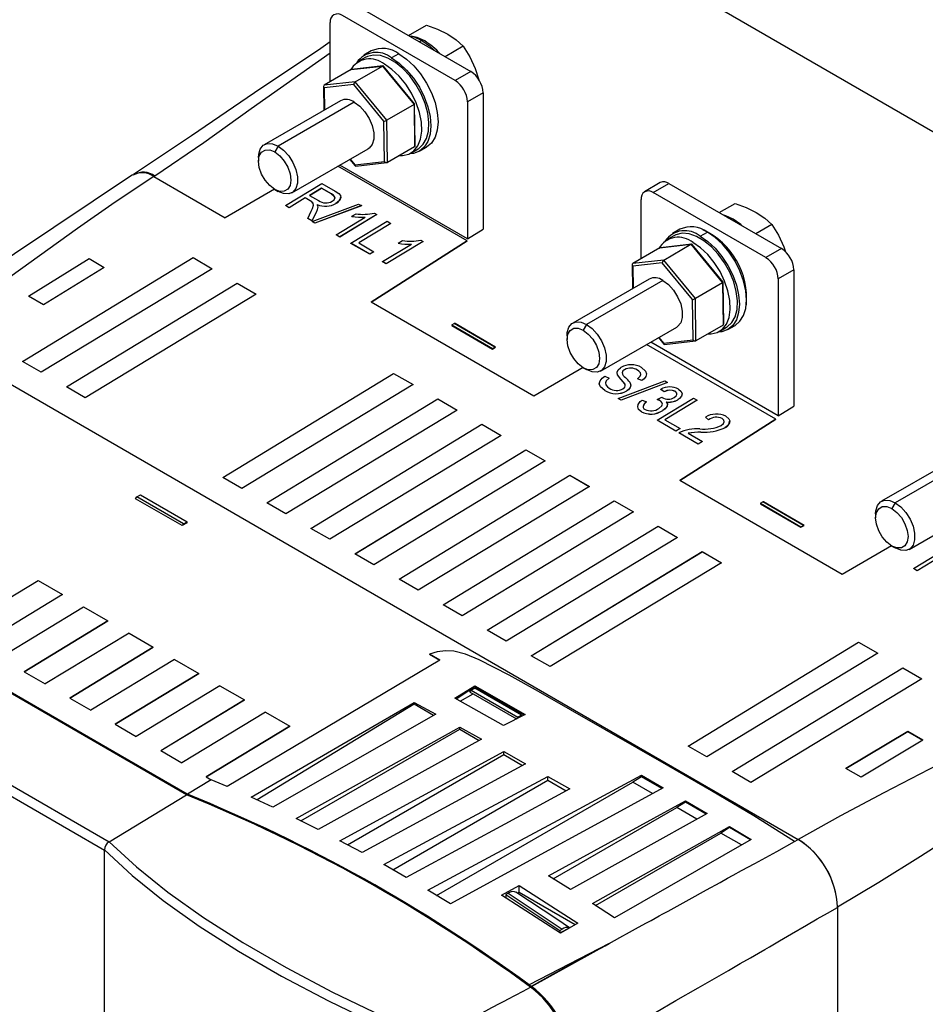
# Model space of a CAD drawing. Header units: millimetres. Extents: x 0 to 1537, y 0 to 1187.
# Tile 25 of 44: x 620 to 750, y 876 to 1018. Entities that reach past the tile are written whole.
import ezdxf

# ---------------------------------------------------------------- set-up
doc = ezdxf.new("R2010")
doc.units = ezdxf.units.MM
doc.header["$LTSCALE"] = 5.5

msp = doc.modelspace()

# ---------------------------------------------------------------- linework, layer by layer
for p, q in [((834.392, 954.387), (694.89, 1034.974)), ((668.506, 1020.397), (684.764, 1011.006)), ((682.501, 1009.7), (666.243, 1019.092)), ((664.476, 1009.538), (664.476, 1018.071)), ((675.751, 1016.212), (678.361, 1017.718)), ((677.675, 1015.484), (677.343, 1015.293)), ((683.666, 1014.653), (681.057, 1013.147)), ((669.524, 1013.047), (668.484, 1012.447)), ((670.374, 1013.976), (669.334, 1013.376)), ((674.372, 1013.578), (673.332, 1012.979)), ((667.511, 1011.289), (671.989, 1011.81)), ((672.058, 1011.834), (667.591, 1011.315)), ((668.063, 1009.545), (671.989, 1011.81)), ((671.989, 1011.81), (676.558, 1006.245)), ((676.643, 1006.334), (672.162, 1011.792)), ((685.403, 1011.47), (685.926, 1009.798)), ((667.511, 1011.289), (663.585, 1009.024)), ((684.764, 1011.006), (682.501, 1009.7)), ((663.498, 1008.859), (663.55, 1005.421)), ((668.063, 1009.545), (663.585, 1009.024)), ((667.855, 1009.137), (663.587, 1008.641)), ((663.587, 1008.641), (663.635, 1005.47)), ((672.21, 1003.833), (667.855, 1009.137)), ((672.632, 1003.98), (668.063, 1009.545)), ((686.531, 1007.943), (684.268, 1006.638)), ((686.531, 1007.943), (686.531, 988.261)), ((665.943, 1006.802), (654.944, 1000.456)), ((667.942, 1006.603), (656.943, 1000.258)), ((676.558, 1006.245), (672.632, 1003.98)), ((676.558, 1006.245), (676.649, 1000.159)), ((676.736, 1000.324), (676.646, 1006.325)), ((684.268, 1006.638), (684.268, 986.887)), ((672.297, 998.033), (672.21, 1003.833)), ((672.723, 997.894), (672.632, 1003.98)), ((656.943, 1000.258), (656.455, 999.412)), ((676.649, 1000.159), (672.723, 997.894)), ((677.33, 999.517), (678.369, 1000.117)), ((658.942, 993.527), (669.941, 999.872)), ((676.1, 999.246), (677.14, 999.846)), ((654.116, 998.627), (654.115, 998.063)), ((684.236, 986.573), (665.575, 997.353)), ((684.268, 986.887), (665.863, 997.519)), ((667.291, 998.343), (668.072, 997.391)), ((667.342, 998.373), (668.029, 997.536)), ((668.029, 997.536), (672.297, 998.033)), ((668.176, 997.349), (672.643, 997.869)), ((639.157, 995.934), (639.02, 995.846)), ((639.02, 995.85), (649.298, 989.912)), ((639.157, 995.934), (639.166, 995.929)), ((658.006, 991.678), (663.266, 994.868)), ((663.266, 994.868), (665.192, 993.755)), ((712.108, 994.98), (709.845, 993.674)), ((711.094, 993.55), (713.357, 994.856)), ((713.357, 994.856), (729.616, 985.464)), ((656.425, 994.025), (649.298, 989.912)), ((656.455, 994.007), (656.943, 993.725)), ((663.197, 994.195), (661.475, 993.148)), ((661.475, 993.148), (662.764, 992.404)), ((661.478, 993.146), (663.197, 994.191)), ((664.63, 993.368), (663.197, 994.195)), ((663.197, 994.195), (663.197, 994.191)), ((663.197, 994.191), (664.629, 993.364)), ((664.63, 993.368), (664.629, 993.364)), ((727.352, 984.158), (711.094, 993.55)), ((658.005, 991.674), (658.006, 991.678)), ((658.545, 991.363), (658.005, 991.674)), ((658.545, 991.367), (658.006, 991.678)), ((660.871, 992.781), (658.545, 991.367)), ((660.871, 992.777), (658.545, 991.363)), ((661.574, 992.375), (660.871, 992.781)), ((660.871, 992.781), (660.871, 992.777)), ((661.574, 992.371), (660.871, 992.777)), ((661.574, 992.371), (661.574, 992.375)), ((661.844, 989.38), (668.554, 991.894)), ((668.958, 991.661), (662.256, 989.142)), ((668.958, 991.657), (662.256, 989.138)), ((665.295, 991.981), (665.295, 991.985)), ((668.554, 991.894), (668.958, 991.661)), ((668.958, 991.661), (668.958, 991.657)), ((709.327, 983.996), (709.327, 992.529)), ((720.602, 990.67), (722.894, 991.992)), ((658.545, 991.363), (658.545, 991.367)), ((661.211, 989.827), (661.73, 990.86)), ((662.49, 990.787), (661.824, 989.473)), ((662.49, 990.782), (661.824, 989.468)), ((662.49, 990.782), (662.49, 990.787)), ((662.697, 991.506), (662.705, 991.46)), ((662.698, 991.502), (662.705, 991.456)), ((662.705, 991.456), (662.705, 991.46)), ((671.182, 990.376), (665.861, 987.141)), ((671.182, 990.372), (665.861, 987.136)), ((667.589, 990.122), (668.191, 990.487)), ((670.84, 990.573), (671.182, 990.376)), ((671.182, 990.372), (671.182, 990.376)), ((661.824, 989.473), (661.211, 989.827)), ((661.211, 989.822), (661.211, 989.827)), ((661.824, 989.468), (661.211, 989.822)), ((661.824, 989.468), (661.824, 989.473)), ((662.256, 989.142), (661.844, 989.38)), ((661.844, 989.376), (661.844, 989.38)), ((662.256, 989.138), (661.844, 989.376)), ((662.256, 989.138), (662.256, 989.142)), ((665.322, 987.452), (669.513, 989.993)), ((667.441, 986.228), (672.702, 989.417)), ((667.588, 990.118), (667.589, 990.122)), ((673.233, 989.11), (668.587, 986.285)), ((673.234, 989.106), (668.591, 986.283)), ((672.702, 989.417), (673.233, 989.11)), ((673.234, 989.106), (673.233, 989.11)), ((721.815, 989.97), (722.208, 989.759)), ((722.208, 989.759), (722.194, 989.751)), ((722.208, 989.759), (722.601, 989.516)), ((728.199, 988.927), (725.908, 987.606)), ((665.861, 987.141), (665.322, 987.452)), ((665.322, 987.448), (665.322, 987.452)), ((665.861, 987.136), (665.322, 987.448)), ((684.268, 986.887), (686.531, 988.261)), ((714.057, 987.321), (713.017, 986.721)), ((714.907, 988.25), (713.867, 987.65)), ((717.865, 987.253), (718.905, 987.853)), ((665.861, 987.136), (665.861, 987.141)), ((670.168, 984.652), (667.441, 986.228)), ((667.441, 986.223), (667.441, 986.228)), ((670.168, 984.648), (667.441, 986.223)), ((668.587, 986.285), (670.775, 985.021)), ((670.391, 977.727), (684.236, 986.573)), ((684.236, 986.569), (670.395, 977.725)), ((672.022, 983.581), (676.213, 986.122)), ((677.883, 986.505), (672.561, 983.27)), ((677.883, 986.501), (672.561, 983.266)), ((674.289, 986.251), (674.892, 986.616)), ((674.289, 986.247), (674.289, 986.251)), ((677.541, 986.703), (677.883, 986.505)), ((677.883, 986.501), (677.883, 986.505)), ((684.236, 986.573), (684.236, 986.569)), ((712.044, 985.564), (716.522, 986.084)), ((716.591, 986.109), (712.124, 985.589)), ((712.596, 983.82), (716.522, 986.084)), ((716.522, 986.084), (721.091, 980.52)), ((721.176, 980.608), (716.695, 986.067)), ((670.775, 985.021), (670.168, 984.652)), ((670.775, 985.017), (670.168, 984.648)), ((670.168, 984.648), (670.168, 984.652)), ((670.775, 985.021), (670.775, 985.017)), ((712.044, 985.564), (708.118, 983.299)), ((729.616, 985.464), (727.352, 984.158)), ((729.936, 985.744), (730.163, 985.019)), ((620.046, 969.176), (644.671, 984.166)), ((620.05, 969.173), (644.671, 984.162)), ((620.903, 978.617), (629.681, 984.022)), ((620.907, 978.615), (629.681, 984.018)), ((629.681, 984.022), (631.862, 982.762)), ((629.681, 984.018), (629.681, 984.022)), ((629.681, 984.018), (631.858, 982.76)), ((644.671, 984.166), (647.435, 982.57)), ((644.671, 984.162), (644.671, 984.166)), ((644.671, 984.162), (647.431, 982.568)), ((672.561, 983.27), (672.022, 983.581)), ((672.022, 983.577), (672.022, 983.581)), ((672.561, 983.266), (672.022, 983.577)), ((672.561, 983.266), (672.561, 983.27)), ((708.031, 983.133), (708.082, 979.695)), ((712.596, 983.82), (708.118, 983.299)), ((712.388, 983.412), (708.12, 982.916)), ((716.743, 978.108), (712.388, 983.412)), ((717.165, 978.255), (712.596, 983.82)), ((647.435, 982.57), (622.742, 967.618)), ((631.862, 982.762), (623.085, 977.357)), ((708.12, 982.916), (708.168, 979.744)), ((731.383, 982.402), (729.119, 981.096)), ((731.383, 982.402), (731.383, 962.729)), ((626.408, 965.5), (651.033, 980.491)), ((626.412, 965.498), (651.033, 980.487)), ((651.033, 980.491), (653.797, 978.895)), ((651.033, 980.487), (651.033, 980.491)), ((651.033, 980.487), (653.793, 978.893)), ((710.476, 981.076), (699.477, 974.731)), ((712.475, 980.878), (701.476, 974.532)), ((721.091, 980.52), (717.165, 978.255)), ((721.091, 980.52), (721.182, 974.434)), ((721.269, 974.599), (721.179, 980.6)), ((729.119, 981.096), (729.119, 961.355)), ((653.797, 978.895), (629.104, 963.943)), ((623.085, 977.357), (620.903, 978.617)), ((693.831, 964.187), (670.391, 977.727)), ((716.83, 972.307), (716.743, 978.108)), ((717.256, 972.169), (717.165, 978.255)), ((682.012, 974.444), (682.366, 974.637)), ((682.481, 974.65), (682.366, 974.637)), ((688.228, 971.251), (682.366, 974.637)), ((688.343, 971.264), (682.481, 974.65)), ((701.476, 974.532), (700.988, 973.687)), ((682.012, 974.444), (682.011, 974.365)), ((682.011, 974.365), (687.873, 970.978)), ((682.012, 974.444), (687.875, 971.057)), ((703.475, 967.801), (714.474, 974.147)), ((721.182, 974.434), (717.256, 972.169)), ((720.633, 973.521), (721.673, 974.12)), ((721.863, 973.791), (722.902, 974.391)), ((605.991, 973.026), (732.017, 900.225)), ((605.991, 973.022), (732.009, 900.225)), ((698.649, 972.902), (698.648, 972.338)), ((729.119, 961.355), (710.722, 971.982)), ((711.824, 972.618), (712.605, 971.666)), ((711.875, 972.647), (712.562, 971.811)), ((712.562, 971.811), (716.83, 972.307)), ((712.709, 971.624), (717.176, 972.143)), ((687.873, 970.978), (688.343, 971.264)), ((687.875, 971.057), (687.873, 970.978)), ((687.875, 971.057), (688.228, 971.251)), ((688.228, 971.251), (688.343, 971.264)), ((728.769, 960.848), (710.108, 971.628)), ((622.742, 967.618), (620.046, 969.176)), ((648.955, 952.453), (673.618, 967.467)), ((648.959, 952.451), (673.618, 967.463)), ((673.618, 967.467), (676.418, 965.849)), ((673.618, 967.463), (673.618, 967.467)), ((673.618, 967.463), (676.415, 965.847)), ((700.958, 968.299), (693.831, 964.187)), ((700.988, 968.282), (701.476, 968)), ((706.952, 967.993), (706.952, 967.997)), ((708.805, 967.926), (708.805, 967.93)), ((704.105, 967.064), (704.709, 966.795)), ((704.709, 966.791), (704.709, 966.795)), ((706.035, 963.852), (712.745, 966.366)), ((706.403, 966.616), (706.403, 966.62)), ((713.149, 966.133), (706.447, 963.614)), ((713.149, 966.129), (706.447, 963.61)), ((708.836, 966.692), (708.837, 966.696)), ((709.438, 966.424), (708.836, 966.692)), ((709.438, 966.428), (708.837, 966.696)), ((709.438, 966.424), (709.438, 966.428)), ((712.745, 966.366), (713.149, 966.133)), ((713.149, 966.133), (713.149, 966.129)), ((629.104, 963.943), (626.408, 965.5)), ((676.418, 965.849), (651.688, 950.875)), ((704.09, 964.971), (704.09, 964.976)), ((707.273, 964.95), (707.273, 964.945)), ((712.654, 964.815), (712.188, 965.164)), ((712.188, 965.16), (712.188, 965.164)), ((712.654, 964.811), (712.188, 965.16)), ((712.654, 964.811), (712.654, 964.815)), ((714.237, 964.869), (714.237, 964.873)), ((655.317, 948.778), (679.98, 963.792)), ((655.321, 948.776), (679.98, 963.787)), ((679.98, 963.792), (682.78, 962.174)), ((679.98, 963.787), (679.98, 963.792)), ((679.98, 963.787), (682.777, 962.172)), ((706.447, 963.614), (706.035, 963.852)), ((706.035, 963.848), (706.035, 963.852)), ((706.447, 963.61), (706.035, 963.848)), ((706.447, 963.61), (706.447, 963.614)), ((709.507, 963.62), (710.111, 963.35)), ((710.112, 963.346), (710.111, 963.35)), ((711.632, 960.7), (716.893, 963.889)), ((711.636, 963.692), (711.637, 963.696)), ((711.637, 963.696), (712.309, 964.025)), ((712.077, 963.521), (712.077, 963.525)), ((712.309, 964.025), (712.379, 963.977)), ((717.424, 963.582), (712.778, 960.757)), ((717.425, 963.578), (712.782, 960.755)), ((714.626, 963.66), (714.626, 963.664)), ((716.893, 963.889), (717.424, 963.582)), ((717.425, 963.578), (717.424, 963.582)), ((682.78, 962.174), (658.05, 947.2)), ((709.369, 961.922), (709.369, 961.926)), ((712.455, 962.101), (712.455, 962.097)), ((729.119, 961.355), (731.383, 962.729)), ((714.359, 959.124), (711.632, 960.7)), ((711.632, 960.695), (711.632, 960.7)), ((714.359, 959.12), (711.632, 960.695)), ((712.778, 960.757), (714.966, 959.493)), ((714.924, 952.002), (728.769, 960.848)), ((728.769, 960.844), (714.928, 952)), ((719.081, 960.779), (718.614, 961.127)), ((718.614, 961.123), (718.614, 961.127)), ((719.081, 960.774), (718.614, 961.123)), ((719.081, 960.774), (719.081, 960.779)), ((721.016, 960.953), (721.016, 960.957)), ((728.769, 960.848), (728.769, 960.844)), ((661.679, 945.103), (686.341, 960.117)), ((661.683, 945.101), (686.341, 960.112)), ((686.341, 960.117), (689.142, 958.499)), ((686.341, 960.112), (686.341, 960.117)), ((686.341, 960.112), (689.138, 958.497)), ((714.966, 959.493), (714.359, 959.124)), ((714.966, 959.489), (714.359, 959.12)), ((714.359, 959.12), (714.359, 959.124)), ((714.966, 959.493), (714.966, 959.489)), ((717.973, 958.978), (717.973, 958.974)), ((721.427, 959.607), (721.427, 959.611)), ((689.142, 958.499), (664.412, 943.525)), ((714.777, 958.879), (714.778, 958.883)), ((717.573, 957.264), (714.777, 958.879)), ((717.573, 957.268), (714.778, 958.883)), ((716.126, 958.823), (718.18, 957.637)), ((718.18, 957.637), (717.573, 957.268)), ((718.18, 957.633), (717.573, 957.264)), ((718.18, 957.633), (718.18, 957.637)), ((668.041, 941.428), (692.703, 956.442)), ((668.045, 941.426), (692.703, 956.437)), ((692.703, 956.442), (695.504, 954.824)), ((692.703, 956.437), (692.703, 956.442)), ((692.703, 956.437), (695.5, 954.822)), ((717.573, 957.264), (717.573, 957.268)), ((695.504, 954.824), (670.774, 939.85)), ((755.009, 955.351), (744.01, 949.006)), ((757.008, 955.152), (746.009, 948.807)), ((651.688, 950.875), (648.955, 952.453)), ((674.403, 937.753), (699.065, 952.767)), ((674.406, 937.751), (699.065, 952.762)), ((699.065, 952.767), (701.866, 951.149)), ((699.065, 952.762), (699.065, 952.767)), ((699.065, 952.762), (701.862, 951.147)), ((738.364, 938.462), (714.924, 952.002)), ((701.866, 951.149), (677.136, 936.175)), ((643.705, 906.669), (570.195, 949.133)), ((643.85, 906.745), (570.333, 949.213)), ((644.534, 906.34), (570.333, 949.204)), ((636.364, 949.372), (636.549, 949.63)), ((643.073, 945.496), (636.364, 949.372)), ((636.549, 949.63), (637.063, 949.948)), ((643.272, 945.747), (636.549, 949.63)), ((637.063, 949.948), (643.823, 946.043)), ((680.765, 934.078), (705.427, 949.092)), ((680.768, 934.076), (705.427, 949.087)), ((705.427, 949.092), (708.228, 947.474)), ((705.427, 949.087), (705.427, 949.092)), ((705.427, 949.087), (708.224, 947.472)), ((658.05, 947.2), (655.317, 948.778)), ((726.545, 948.718), (726.544, 948.639)), ((726.544, 948.639), (732.406, 945.253)), ((726.545, 948.718), (726.899, 948.912)), ((726.545, 948.718), (732.408, 945.332)), ((727.014, 948.925), (726.899, 948.912)), ((732.761, 945.525), (726.899, 948.912)), ((732.876, 945.538), (727.014, 948.925)), ((746.009, 948.807), (745.521, 947.961)), ((748.008, 942.076), (759.007, 948.421)), ((708.228, 947.474), (683.498, 932.499)), ((743.182, 947.176), (743.181, 946.612)), ((643.823, 945.921), (643.073, 945.496)), ((643.272, 945.747), (643.073, 945.496)), ((643.272, 945.747), (643.823, 946.043)), ((643.823, 945.921), (643.823, 946.043)), ((664.412, 943.525), (661.679, 945.103)), ((687.126, 930.403), (711.789, 945.417)), ((687.13, 930.401), (711.789, 945.412)), ((711.789, 945.417), (714.589, 943.799)), ((711.789, 945.412), (711.789, 945.417)), ((711.789, 945.412), (714.586, 943.796)), ((732.406, 945.253), (732.876, 945.538)), ((732.408, 945.332), (732.406, 945.253)), ((732.408, 945.332), (732.761, 945.525)), ((732.761, 945.525), (732.876, 945.538)), ((714.589, 943.799), (689.859, 928.824)), ((559.747, 941.948), (632.569, 899.881)), ((745.491, 942.574), (738.364, 938.462)), ((745.521, 942.557), (746.009, 942.275)), ((748.66, 939.31), (753.319, 942.135)), ((559.059, 940.734), (631.881, 898.666)), ((670.774, 939.85), (668.041, 941.428)), ((693.488, 926.728), (718.151, 941.742)), ((693.492, 926.726), (718.151, 941.737)), ((718.151, 941.742), (720.951, 940.124)), ((718.151, 941.737), (718.151, 941.742)), ((718.151, 941.737), (720.948, 940.121)), ((753.852, 941.827), (749.199, 938.998)), ((753.852, 941.823), (749.199, 938.994)), ((720.951, 940.124), (696.221, 925.149)), ((749.199, 938.998), (748.66, 939.31)), ((748.66, 939.306), (748.66, 939.31)), ((749.199, 938.994), (748.66, 939.306)), ((677.136, 936.175), (674.403, 937.753)), ((749.199, 938.994), (749.199, 938.998)), ((610.212, 930.245), (622.308, 937.562)), ((622.308, 937.562), (625.806, 935.541)), ((625.806, 935.541), (613.742, 928.205)), ((625.806, 935.541), (613.749, 928.201)), ((616.772, 926.455), (628.868, 933.773)), ((628.868, 933.773), (632.366, 931.752)), ((683.498, 932.499), (680.765, 934.078)), ((620.302, 924.416), (632.366, 931.752)), ((632.366, 931.752), (620.309, 924.412)), ((635.427, 929.983), (623.331, 922.666)), ((635.427, 929.983), (638.925, 927.963)), ((689.859, 928.824), (687.126, 930.403)), ((626.862, 920.626), (638.925, 927.963)), ((638.925, 927.963), (626.868, 920.623)), ((716.11, 913.682), (740.735, 928.673)), ((716.114, 913.68), (740.735, 928.669)), ((740.735, 928.673), (743.499, 927.077)), ((740.735, 928.669), (740.735, 928.673)), ((740.735, 928.669), (743.495, 927.074)), ((678.813, 926.934), (680.302, 926.098)), ((680.281, 926.086), (678.813, 926.934)), ((696.221, 925.149), (693.488, 926.728)), ((743.499, 927.077), (718.806, 912.125)), ((641.987, 926.194), (629.891, 918.877)), ((641.987, 926.194), (645.485, 924.173)), ((680.302, 926.098), (649.599, 907.84)), ((722.472, 910.007), (747.097, 924.998)), ((722.475, 910.005), (747.097, 924.994)), ((747.097, 924.998), (749.861, 923.402)), ((747.097, 924.998), (747.097, 924.994)), ((747.097, 924.994), (749.857, 923.399)), ((620.302, 924.416), (623.331, 922.666)), ((633.422, 916.837), (645.485, 924.173)), ((645.485, 924.173), (633.428, 916.833)), ((749.861, 923.402), (725.168, 908.45)), ((648.547, 922.404), (636.451, 915.087)), ((648.547, 922.404), (652.073, 920.367)), ((682.449, 920.589), (685.348, 922.363)), ((685.352, 922.232), (682.65, 920.477)), ((684.815, 921.748), (685.33, 922.066)), ((692.089, 918.161), (685.33, 922.066)), ((685.348, 922.363), (692.591, 918.265)), ((685.352, 922.232), (685.348, 922.363)), ((692.395, 918.163), (685.352, 922.232)), ((626.862, 920.626), (629.891, 918.877)), ((689.485, 916.654), (682.449, 920.589)), ((683.224, 920.156), (685.118, 921.246)), ((684.63, 921.49), (684.815, 921.748)), ((684.63, 921.49), (685.085, 921.227)), ((684.815, 921.748), (691.538, 917.865)), ((685.118, 921.246), (691.36, 917.64)), ((640.01, 913.031), (652.073, 920.367)), ((652.073, 920.367), (640.016, 913.028)), ((653.051, 906.311), (676.595, 919.994)), ((676.595, 919.73), (653.905, 905.917)), ((676.595, 919.994), (679.721, 918.311)), ((676.595, 919.73), (676.595, 919.994)), ((679.384, 918.119), (676.595, 919.73)), ((655.135, 918.599), (643.039, 911.281)), ((655.135, 918.599), (658.633, 916.578)), ((679.721, 918.311), (656.159, 904.876)), ((692.591, 918.265), (689.485, 916.654)), ((691.848, 917.902), (691.36, 917.64)), ((691.538, 917.865), (691.36, 917.64)), ((692.089, 918.161), (691.538, 917.865)), ((692.089, 918.039), (691.848, 917.902)), ((691.868, 917.89), (691.848, 917.902)), ((692.089, 918.039), (692.089, 918.161)), ((633.422, 916.837), (636.451, 915.087)), ((646.569, 909.242), (658.633, 916.578)), ((658.633, 916.578), (646.576, 909.238)), ((659.545, 903.249), (683.154, 916.442)), ((683.154, 916.128), (683.154, 916.442)), ((683.154, 916.442), (686.298, 914.711)), ((660.234, 902.905), (683.154, 916.128)), ((683.154, 916.128), (685.945, 914.516)), ((738.903, 910.452), (747.809, 915.783)), ((747.809, 915.779), (738.906, 910.45)), ((747.809, 915.783), (749.99, 914.523)), ((747.809, 915.779), (747.809, 915.783)), ((749.987, 914.521), (747.809, 915.779)), ((686.298, 914.711), (662.718, 901.664)), ((718.806, 912.125), (716.11, 913.682)), ((749.99, 914.523), (741.084, 909.192)), ((640.01, 913.031), (643.039, 911.281)), ((665.865, 900.036), (689.516, 912.919)), ((666.968, 899.445), (689.516, 912.453)), ((689.516, 912.919), (692.67, 911.144)), ((689.516, 912.453), (689.516, 912.919)), ((689.516, 912.453), (692.212, 910.895)), ((692.67, 911.144), (669.08, 898.314)), ((646.569, 909.242), (647.302, 908.819)), ((695.878, 909.319), (699.035, 907.504)), ((695.878, 908.778), (695.878, 909.319)), ((709.392, 909.269), (708.126, 908.499)), ((709.392, 909.494), (712.524, 907.676)), ((709.392, 909.494), (709.392, 909.269)), ((712.332, 907.571), (709.392, 909.269)), ((725.168, 908.45), (722.472, 910.007)), ((741.084, 909.192), (738.903, 910.452)), ((647.302, 908.819), (643.85, 906.745)), ((649.599, 907.84), (647.302, 908.819)), ((673.479, 895.856), (695.878, 908.778)), ((679.788, 892.15), (708.126, 908.499)), ((695.878, 908.778), (698.543, 907.238)), ((710.994, 906.842), (708.126, 908.499)), ((632.576, 899.885), (643.705, 906.669)), ((656.159, 904.876), (653.051, 906.311)), ((695.947, 894.971), (715.754, 905.794)), ((715.754, 905.594), (714.488, 904.824)), ((715.754, 905.794), (718.882, 903.965)), ((715.754, 905.794), (715.754, 905.594)), ((718.725, 903.878), (715.754, 905.594)), ((696.652, 894.534), (714.488, 904.824)), ((718.882, 903.965), (699.129, 892.994)), ((717.4, 903.142), (714.488, 904.824)), ((662.718, 901.664), (659.545, 903.249)), ((702.34, 890.961), (722.116, 902.069)), ((702.742, 890.702), (720.85, 901.148)), ((722.116, 901.919), (720.85, 901.148)), ((723.832, 899.426), (720.85, 901.148)), ((722.116, 902.069), (725.239, 900.232)), ((722.116, 902.069), (722.116, 901.919)), ((725.137, 900.174), (722.116, 901.919)), ((632.576, 899.885), (632.569, 899.881)), ((669.08, 898.314), (665.865, 900.036)), ((725.239, 900.232), (705.491, 888.927)), ((731.463, 899.904), (732.009, 900.225)), ((731.464, 899.905), (732.009, 900.212)), ((732.009, 900.225), (732.009, 900.212)), ((631.881, 898.666), (631.88, 898.702)), ((631.881, 724.112), (631.881, 898.666)), ((675.442, 894.734), (672.207, 896.583)), ((689.173, 892.175), (691.747, 893.581)), ((691.747, 893.581), (700.213, 888.143)), ((691.747, 892.607), (691.747, 893.581)), ((699.129, 892.994), (695.947, 894.971)), ((681.804, 890.926), (678.57, 892.89)), ((697.683, 886.705), (689.173, 892.175)), ((690.152, 892.468), (689.796, 892.255)), ((689.796, 892.255), (697.603, 887.072)), ((689.796, 892.255), (689.808, 891.767)), ((690.152, 892.468), (697.953, 887.289)), ((697.173, 888.696), (691.261, 892.621)), ((691.498, 892.464), (691.747, 892.607)), ((691.747, 892.607), (699.841, 887.932)), ((705.491, 888.927), (702.34, 890.961)), ((737.669, 890.407), (737.669, 724.519)), ((737.67, 890.429), (737.67, 890.406)), ((737.67, 890.406), (737.67, 724.519)), ((698.977, 887.478), (697.179, 888.706)), ((700.213, 888.143), (697.683, 886.705)), ((697.603, 887.072), (697.953, 887.289)), ((697.603, 887.072), (697.612, 886.675)), ((698.977, 887.478), (697.612, 886.675)), ((704.742, 885.214), (693.159, 879.243)), ((693.504, 878.994), (704.742, 885.214)), ((693.159, 879.243), (693.504, 879.044)), ((693.504, 878.994), (693.504, 879.044))]:
    msp.add_line(p, q)
at = {"flags": 128}
for points in [[(678.361, 1017.718), (679.958, 1017.139), (681.424, 1016.422)], [(675.743, 1016.207), (676.572, 1015.996), (677.675, 1015.484)], [(678.099, 1015.419), (677.015, 1015.918), (676.15, 1016.123)], [(681.424, 1016.422), (682.642, 1015.593), (683.666, 1014.653)], [(664.476, 1015.274), (663.11, 1014.355), (653.56, 1007.928), (644.444, 1001.742), (636.082, 996.179)], [(677.675, 1015.484), (678.778, 1014.721), (679.584, 1013.998)], [(683.666, 1014.653), (684.614, 1013.149), (685.403, 1011.47)], [(664.476, 1013.658), (653.053, 1005.653), (646.203, 1000.742), (639.166, 995.929)], [(677.14, 999.846), (677.236, 999.904), (677.903, 1000.514), (678.383, 1001.367), (678.656, 1002.428), (678.711, 1003.654), (678.546, 1004.994), (678.168, 1006.393), (677.591, 1007.794), (676.84, 1009.14), (675.946, 1010.376), (674.944, 1011.451), (673.877, 1012.322), (672.787, 1012.951), (671.719, 1013.314), (670.718, 1013.397), (669.823, 1013.194), (669.524, 1013.047)], [(673.332, 1012.979), (674.435, 1012.216), (675.496, 1011.231), (676.474, 1010.063), (677.331, 1008.755), (678.034, 1007.359), (678.556, 1005.928), (678.878, 1004.517), (678.987, 1003.18), (678.878, 1001.968), (678.556, 1000.928), (678.034, 1000.101), (677.331, 999.517), (676.474, 999.2), (675.902, 999.143)], [(674.372, 1013.578), (675.475, 1012.816), (676.536, 1011.831), (677.513, 1010.663), (678.37, 1009.355), (679.074, 1007.959), (679.596, 1006.528), (679.918, 1005.117), (680.027, 1003.779), (679.918, 1002.568), (679.596, 1001.528), (679.074, 1000.701), (678.37, 1000.117), (678.369, 1000.117)], [(674.463, 998.898), (674.906, 998.896), (675.801, 999.099), (676.552, 999.577), (677.128, 1000.313), (677.507, 1001.275), (677.672, 1002.424), (677.616, 1003.713), (677.343, 1005.089), (676.863, 1006.497), (676.196, 1007.878), (675.369, 1009.176), (674.416, 1010.337), (673.376, 1011.315), (672.292, 1012.068)], [(667.942, 1006.603), (668.739, 1006.01), (669.471, 1005.201), (670.079, 1004.241), (670.514, 1003.208), (670.741, 1002.185), (670.741, 1001.255), (670.514, 1000.494), (670.079, 999.963), (669.941, 999.872)], [(654.116, 998.627), (654.145, 999.073), (654.371, 999.834), (654.806, 1000.365), (655.415, 1000.622), (656.147, 1000.586), (656.943, 1000.258)], [(656.943, 1000.258), (657.74, 999.665), (658.472, 998.856), (659.08, 997.896), (659.515, 996.863), (659.742, 995.84), (659.742, 994.91), (659.515, 994.149), (659.08, 993.618), (658.472, 993.361), (657.74, 993.397), (656.943, 993.725)], [(656.455, 994.007), (655.732, 994.557), (655.08, 995.318), (654.562, 996.215), (654.23, 997.16), (654.115, 998.061), (654.23, 998.83), (654.562, 999.391), (655.08, 999.69), (655.732, 999.697), (656.455, 999.412)], [(656.455, 999.412), (657.178, 998.862), (657.83, 998.102), (658.347, 997.205), (658.68, 996.26), (658.794, 995.358), (658.68, 994.589), (658.347, 994.028), (657.83, 993.729), (657.178, 993.722), (656.455, 994.007)], [(635.943, 996.094), (618.889, 984.708), (601.885, 973.364)], [(639.02, 995.85), (633.447, 992.16), (628.012, 988.37), (622.513, 984.434), (617.017, 980.502), (611.574, 976.713), (605.991, 973.026)], [(664.629, 993.364), (665.051, 993.017), (665.132, 992.815), (665.123, 992.765)], [(664.758, 992.291), (665.035, 992.522), (665.129, 992.724), (665.103, 992.931), (664.921, 993.165), (664.63, 993.368)], [(665.192, 993.755), (665.721, 993.396), (665.946, 993.131), (665.996, 992.831), (665.829, 992.443), (665.467, 992.1), (665.295, 991.985)], [(661.73, 990.86), (661.927, 991.273), (662.063, 991.74), (662.015, 991.999), (661.8, 992.23), (661.574, 992.375)], [(661.73, 990.856), (661.927, 991.269), (662.063, 991.736), (662.015, 991.995), (661.8, 992.225), (661.574, 992.371)], [(722.894, 991.992), (724.491, 991.413), (725.957, 990.697)], [(722.632, 989.693), (721.548, 990.192), (721.293, 990.272)], [(725.957, 990.697), (727.175, 989.868), (728.199, 988.927)], [(723.972, 988.724), (723.717, 988.94), (722.632, 989.693)], [(728.199, 988.927), (729.147, 987.424), (729.936, 985.744)], [(721.673, 974.12), (721.769, 974.179), (722.436, 974.789), (722.916, 975.642), (723.189, 976.703), (723.244, 977.928), (723.079, 979.268), (722.701, 980.667), (722.124, 982.069), (721.373, 983.415), (720.479, 984.651), (719.477, 985.726), (718.41, 986.596), (717.32, 987.226), (716.252, 987.589), (715.251, 987.671), (714.356, 987.469), (714.057, 987.321)], [(722.902, 974.391), (722.903, 974.392), (723.607, 974.975), (724.129, 975.803), (724.451, 976.842), (724.56, 978.054), (724.451, 979.391), (724.129, 980.802), (723.607, 982.234), (722.903, 983.63), (722.046, 984.937), (721.069, 986.106), (720.008, 987.09), (718.905, 987.853)], [(718.996, 973.173), (719.439, 973.171), (720.334, 973.373), (721.085, 973.852), (721.661, 974.587), (722.04, 975.549), (722.205, 976.698), (722.149, 977.988), (721.876, 979.364), (721.396, 980.772), (720.729, 982.153), (719.902, 983.45), (718.949, 984.612), (717.909, 985.589), (716.825, 986.343)], [(717.865, 987.253), (718.968, 986.49), (720.029, 985.506), (721.007, 984.337), (721.864, 983.03), (722.567, 981.634), (723.089, 980.203), (723.411, 978.791), (723.52, 977.454), (723.411, 976.243), (723.089, 975.203), (722.567, 974.376), (721.864, 973.792), (721.007, 973.475), (720.434, 973.417)], [(712.475, 980.878), (713.272, 980.285), (714.004, 979.476), (714.612, 978.516), (715.047, 977.482), (715.274, 976.459), (715.274, 975.53), (715.047, 974.769), (714.612, 974.238), (714.474, 974.147)], [(698.649, 972.902), (698.677, 973.348), (698.904, 974.109), (699.339, 974.639), (699.948, 974.897), (700.68, 974.86), (701.476, 974.532)], [(701.476, 974.532), (702.273, 973.94), (703.005, 973.131), (703.613, 972.171), (704.048, 971.137), (704.275, 970.114), (704.275, 969.185), (704.048, 968.424), (703.613, 967.893), (703.005, 967.635), (702.273, 967.672), (701.476, 968)], [(700.988, 968.282), (700.265, 968.832), (699.613, 969.592), (699.095, 970.489), (698.763, 971.435), (698.648, 972.336), (698.763, 973.105), (699.095, 973.666), (699.613, 973.965), (700.265, 973.972), (700.988, 973.687)], [(700.988, 973.687), (701.711, 973.137), (702.363, 972.376), (702.88, 971.479), (703.213, 970.534), (703.327, 969.633), (703.213, 968.864), (702.88, 968.303), (702.363, 968.004), (701.711, 967.997), (700.988, 968.282)], [(706.403, 966.62), (705.909, 967.264), (705.863, 967.615), (706.015, 967.959), (706.345, 968.258), (706.431, 968.313)], [(706.403, 966.616), (705.909, 967.26), (705.871, 967.545)], [(708.837, 966.696), (709.214, 967.063), (709.3, 967.298), (709.245, 967.535), (709.02, 967.786), (708.805, 967.93)], [(708.836, 966.692), (709.218, 967.064), (709.3, 967.299), (709.243, 967.535), (709.014, 967.787), (708.805, 967.926)], [(709.387, 968.306), (709.984, 967.795), (710.124, 967.416), (710.04, 967.027), (709.759, 966.673), (709.438, 966.428)], [(709.387, 968.302), (709.984, 967.791), (710.124, 967.412), (710.04, 967.023), (709.759, 966.668), (709.438, 966.424)], [(704.09, 964.976), (703.451, 965.522), (703.304, 965.949), (703.404, 966.384), (703.73, 966.785), (704.105, 967.064)], [(704.09, 964.971), (703.451, 965.518), (703.304, 965.945), (703.318, 966.008)], [(704.709, 966.795), (704.288, 966.393), (704.182, 966.098), (704.245, 965.802), (704.471, 965.511), (704.744, 965.317)], [(704.709, 966.791), (704.286, 966.384), (704.182, 966.089), (704.191, 966.049)], [(706.72, 965.25), (706.991, 965.491), (707.059, 965.688), (707.02, 965.886), (706.817, 966.174), (706.403, 966.62)], [(706.72, 965.246), (706.987, 965.48), (707.058, 965.675), (707.024, 965.872), (706.748, 966.249), (706.403, 966.616)], [(707.717, 966.178), (707.862, 965.759), (707.776, 965.421), (707.509, 965.115), (707.273, 964.95)], [(707.717, 966.174), (707.863, 965.754), (707.776, 965.416), (707.509, 965.111), (707.273, 964.945)], [(714.123, 963.991), (714.403, 964.221), (714.5, 964.422), (714.478, 964.629), (714.368, 964.78), (714.237, 964.873)], [(714.123, 963.987), (714.406, 964.222), (714.501, 964.422), (714.476, 964.629), (714.363, 964.779), (714.237, 964.869)], [(714.755, 965.205), (715.138, 964.865), (715.243, 964.515), (715.161, 964.178), (714.877, 963.841), (714.626, 963.664)], [(709.369, 961.926), (708.969, 962.274), (708.848, 962.647), (708.924, 962.996), (709.217, 963.384), (709.507, 963.62)], [(710.111, 963.35), (709.823, 963.07), (709.641, 962.754), (709.639, 962.557), (709.751, 962.371), (709.916, 962.249)], [(711.911, 962.403), (712.322, 962.767), (712.408, 963.021), (712.345, 963.276), (712.153, 963.473), (712.077, 963.521)], [(711.912, 962.407), (712.317, 962.763), (712.408, 963.017), (712.351, 963.272), (712.163, 963.47), (712.077, 963.525)], [(712.949, 963.357), (713.125, 963.077), (713.12, 962.81), (712.902, 962.454), (712.455, 962.101)], [(712.949, 963.353), (713.135, 963.029), (713.086, 962.717), (712.786, 962.336), (712.455, 962.097)], [(715.241, 964.52), (715.243, 964.512), (715.161, 964.174), (714.877, 963.837), (714.626, 963.66)], [(709.369, 961.922), (708.969, 962.27), (708.848, 962.643), (708.857, 962.683)], [(720.904, 959.926), (721.251, 960.231), (721.338, 960.471), (721.283, 960.711), (721.1, 960.903), (721.016, 960.957)], [(720.904, 959.921), (721.246, 960.221), (721.337, 960.459), (721.287, 960.7), (721.107, 960.894), (721.016, 960.953)], [(721.569, 961.269), (721.991, 960.925), (722.122, 960.633), (722.083, 960.33), (721.792, 959.889), (721.427, 959.611)], [(743.182, 947.176), (743.21, 947.622), (743.437, 948.383), (743.872, 948.914), (744.48, 949.171), (745.213, 949.135), (746.009, 948.807)], [(745.521, 942.557), (744.798, 943.106), (744.146, 943.867), (743.628, 944.764), (743.296, 945.709), (743.181, 946.61), (743.296, 947.379), (743.628, 947.941), (744.146, 948.24), (744.798, 948.247), (745.521, 947.961)], [(745.521, 947.961), (746.244, 947.411), (746.896, 946.651), (747.413, 945.754), (747.746, 944.809), (747.86, 943.908), (747.746, 943.139), (747.413, 942.577), (746.896, 942.278), (746.244, 942.271), (745.521, 942.557)], [(746.009, 948.807), (746.806, 948.214), (747.538, 947.405), (748.146, 946.445), (748.581, 945.412), (748.808, 944.389), (748.808, 943.459), (748.581, 942.698), (748.146, 942.167), (747.538, 941.91), (746.806, 941.947), (746.009, 942.275)], [(731.464, 899.905), (725.622, 903.646), (719.504, 907.235), (713.319, 910.784), (694.503, 921.569), (690.315, 923.906), (685.955, 926.126), (683.99, 926.949), (682.296, 927.395), (681.086, 927.454), (679.902, 927.272), (678.813, 926.934)], [(769.723, 920.346), (763.632, 916.955), (757.37, 913.643), (750.863, 910.29), (744.361, 906.938), (738.101, 903.621), (732.017, 900.225)], [(773.963, 912.999), (767.979, 909.424), (761.977, 905.66), (755.817, 901.705), (749.661, 897.755), (743.656, 893.996), (737.67, 890.429)], [(672.207, 896.583), (681.596, 901.634), (695.878, 909.319)], [(678.57, 892.89), (687.959, 897.95), (697.349, 903.008), (709.392, 909.494)], [(699.035, 907.504), (689.677, 902.44), (675.442, 894.734)], [(712.524, 907.676), (703.163, 902.576), (693.803, 897.473), (681.804, 890.926)], [(632.576, 899.885), (636.497, 896.251), (641.032, 892.612), (646.17, 888.963), (651.863, 885.335), (658.091, 881.735), (664.803, 878.197), (671.922, 874.76), (679.437, 871.44)], [(704.747, 885.218), (706.274, 886.06), (707.681, 886.836), (708.96, 887.542), (710.113, 888.178), (710.774, 888.542), (711.385, 888.879), (711.947, 889.189), (712.46, 889.471), (713.222, 889.891), (716.282, 891.576), (718.783, 892.953), (720.726, 894.022), (721.816, 894.621), (722.62, 895.061), (723.844, 895.727), (725.77, 896.772), (728.935, 898.495), (731.464, 899.903)], [(631.88, 898.702), (635.875, 894.996), (640.353, 891.399), (645.538, 887.714), (651.215, 884.096), (657.453, 880.494), (664.199, 876.943), (671.271, 873.538), (678.886, 870.184)], [(699.198, 868.254), (702.124, 869.901), (705.437, 871.813), (708.753, 873.736), (711.418, 875.271), (714.365, 876.966), (717.585, 878.819), (721.949, 881.333), (723.656, 882.316), (725.101, 883.149), (726.284, 883.831), (727.205, 884.362), (727.863, 884.742), (728.36, 885.03), (729.33, 885.596), (731.056, 886.603), (733.219, 887.866), (734.758, 888.757), (736.241, 889.604), (737.669, 890.407)], [(693.504, 879.044), (695.137, 879.966), (696.596, 880.778), (698.159, 881.636), (700.259, 882.777), (701.59, 883.5), (702.68, 884.091), (703.527, 884.552), (704.133, 884.882), (704.748, 885.217)], [(679.437, 871.44), (680.824, 872.228), (681.77, 872.759), (682.393, 873.098), (683.207, 873.524), (684.619, 874.263), (685.979, 874.984), (687.803, 875.955), (688.977, 876.58), (689.649, 876.937), (690.121, 877.185), (691.195, 877.745), (692.297, 878.325), (693.366, 878.915)]]:
    msp.add_lwpolyline(points, dxfattribs=at)
for centre, radius, start, end in [((665.553, 1018.246), 1.091, 50.78057, 189.23019), ((672.028, 1010.31), 4.022, 54.36254, 114.28883), ((673.053, 1007.054), 9.769, 41.77581, 58.89796), ((671.118, 1010.304), 3.472, 50.38274, 144.37003), ((670.193, 1009.557), 3.274, 50.1097, 149.79036), ((682.692, 1007.769), 3.843, 2.60307, 57.375), ((680.429, 1006.463), 3.843, 2.60307, 57.375), ((666.774, 1005.008), 1.976, 53.78312, 114.86825), ((637.351, 993.669), 2.745, 52.58144, 120.13354), ((637.497, 993.745), 2.743, 52.73403, 120.1547), ((712.625, 993.834), 1.257, 54.36254, 114.28883), ((710.404, 992.704), 1.091, 50.78057, 189.23019), ((663.784, 994.56), 2.986, 246.64898, 300.39446), ((662.042, 991.487), 0.65, 7.17711, 30.7615), ((663.784, 994.556), 2.986, 246.6537, 300.39563), ((662.039, 991.477), 0.655, 6.79073, 30.98534), ((663.849, 993.91), 1.857, 234.24405, 299.30524), ((664.903, 992.989), 1.082, 291.22975, 355.8467), ((660.672, 991.739), 2.051, 332.34568, 352.1891), ((660.673, 991.735), 2.051, 332.34585, 352.18901), ((669.28, 997.747), 7.341, 261.46764, 282.26795), ((669.091, 998.137), 8.159, 259.38494, 272.95726), ((669.091, 998.133), 8.151, 259.37991, 272.9664), ((715.651, 984.579), 3.472, 50.38274, 144.37003), ((716.561, 984.584), 4.022, 54.36254, 114.28883), ((713.702, 978.319), 10.866, 354.79519, 65.16654), ((675.792, 994.262), 8.151, 259.37991, 272.9664), ((675.792, 994.266), 8.159, 259.38494, 272.95726), ((675.981, 993.876), 7.341, 261.46764, 282.26795), ((714.726, 983.831), 3.274, 50.1097, 149.79036), ((727.544, 982.227), 3.843, 2.60307, 57.375), ((725.28, 980.921), 3.843, 2.60307, 57.375), ((711.307, 979.283), 1.976, 53.78312, 114.86825), ((707.903, 965.77), 2.939, 59.65955, 120.06588), ((707.201, 967.414), 0.634, 113.20339, 165.86057), ((707.203, 967.409), 0.635, 113.28916, 165.77399), ((707.798, 967.894), 1.254, 195.02848, 234.74758), ((707.803, 967.894), 1.26, 195.12464, 234.65277), ((707.824, 966.444), 1.781, 56.58012, 119.31931), ((707.824, 966.442), 1.779, 56.54947, 119.34938), ((702.979, 962.425), 6.044, 38.3854, 47.34736), ((705.704, 967.709), 3.174, 239.43585, 299.63046), ((705.704, 967.705), 3.174, 239.43613, 299.63035), ((705.788, 966.92), 1.913, 236.93466, 299.17447), ((713.51, 962.768), 2.736, 62.94536, 118.89911), ((713.504, 963.268), 1.765, 65.43919, 118.76342), ((713.504, 963.258), 1.77, 65.51727, 118.68935), ((710.537, 962.55), 0.902, 118.13871, 173.70814), ((711.138, 961.757), 1.998, 61.97228, 75.56693), ((711.141, 961.768), 1.991, 61.94811, 75.58706), ((713.239, 965.476), 1.729, 240.16519, 300.76579), ((713.362, 965.837), 2.514, 260.54003, 300.17205), ((713.362, 965.833), 2.514, 260.5457, 300.17224), ((710.761, 964.685), 3.09, 243.2246, 303.25249), ((710.761, 964.681), 3.09, 243.22487, 303.25194), ((710.769, 964.15), 2.084, 245.84684, 303.23586), ((720.214, 958.648), 2.95, 62.65849, 122.83206), ((720.201, 959.209), 1.925, 64.95477, 125.60523), ((720.205, 959.168), 1.964, 65.62509, 124.93084), ((720.964, 960.665), 1.155, 293.63592, 355.54447), ((717.378, 953.277), 6.18, 86.04891, 114.88789), ((717.922, 948.454), 10.524, 89.72042, 99.82727), ((717.925, 948.417), 10.556, 89.73571, 99.81036), ((718.342, 966.173), 6.752, 265.43495, 292.30036), ((718.39, 966.439), 7.473, 266.80201, 293.97273), ((718.39, 966.435), 7.473, 266.80129, 293.97371), ((557.506, 694.126), 229.358, 53.67622, 67.92465), ((557.42, 693.824), 229.794, 53.79339, 67.90657), ((633.301, 898.663), 1.421, 120.99884, 178.41901), ((725.546, 889.945), 12.132, 2.1823, 57.81022), ((725.654, 890.023), 12.023, 1.93276, 58.0453), ((690.812, 891.609), 1.083, 60.81283, 127.53179), ((698.642, 886.424), 1.105, 72.32473, 128.5275), ((684.908, 867.552), 14.165, 2.50948, 53.34045), ((685.241, 867.734), 13.967, 2.13348, 53.72839)]:
    msp.add_arc(centre, radius, start, end)
for centre, major_axis, ratio, start_param, end_param in [((671.993, 1011.525), (0.122, 0.302), 0.5740223, 5.9795772, 6.9163218), ((667.725, 1011.028), (0.257, -0.226), 0.6965503, 2.5796894, 2.9092179), ((663.8, 1008.763), (0.257, -0.226), 0.6965503, 2.9092179, 4.4800142), ((668.068, 1009.26), (0.122, 0.302), 0.5740223, 0.6331365, 2.2039329), ((676.348, 1006.22), (0.298, 0.109), 0.2041574, 5.417674, 6.3544186), ((672.422, 1003.956), (0.298, 0.109), 0.2041574, 3.8468777, 5.417674), ((676.435, 1000.42), (0.257, -0.226), 0.6965503, 6.0508105, 6.8450885), ((668.241, 997.659), (0.122, 0.302), 0.5740223, 2.2039329, 3.4452007), ((672.509, 998.155), (0.257, -0.226), 0.6965503, 4.4800142, 6.0508105), ((716.526, 985.799), (0.122, 0.302), 0.5740223, 5.9795772, 6.9163218), ((712.258, 985.303), (0.257, -0.226), 0.6965503, 2.5796894, 2.9092179), ((708.333, 983.038), (0.257, -0.226), 0.6965503, 2.9092179, 4.4800142), ((712.601, 983.534), (0.122, 0.302), 0.5740223, 0.6331365, 2.2039329), ((720.881, 980.495), (0.298, 0.109), 0.2041574, 5.417674, 6.3544186), ((716.955, 978.23), (0.298, 0.109), 0.2041574, 3.8468777, 5.417674), ((720.968, 974.694), (0.257, -0.226), 0.6965503, 6.0508105, 6.8450885), ((712.774, 971.933), (0.122, 0.302), 0.5740223, 2.2039329, 3.4452007), ((717.042, 972.43), (0.257, -0.226), 0.6965503, 4.4800142, 6.0508105)]:
    msp.add_ellipse(centre, major_axis=major_axis, ratio=ratio, start_param=start_param, end_param=end_param)

doc.saveas('drawing.dxf')
